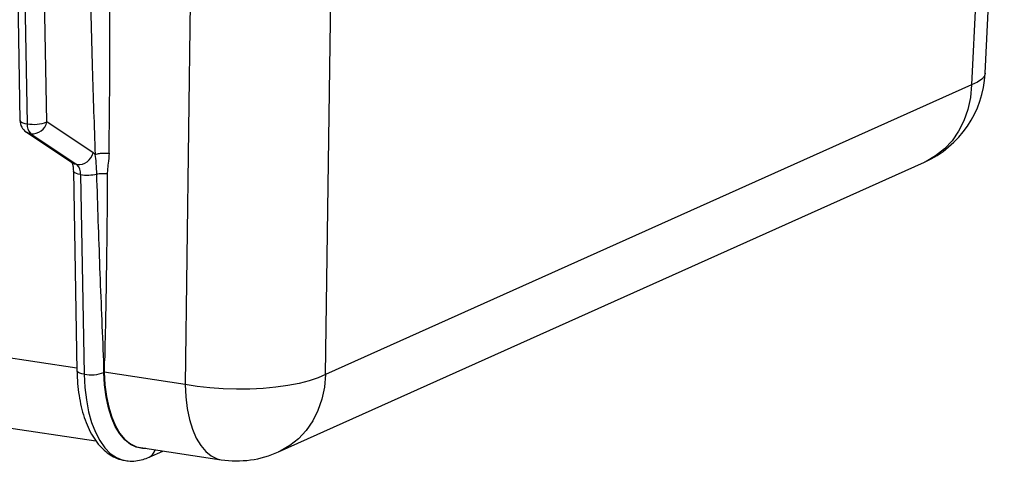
# Model space of a CAD drawing. Header units: millimetres. Extents: x 12 to 859, y 4 to 555.
# Tile 66 of 69: x 732 to 804, y 393 to 425. Entities that reach past the tile are written whole.
import ezdxf

# ---------------------------------------------------------------- set-up
doc = ezdxf.new("R2010")
doc.units = ezdxf.units.MM

msp = doc.modelspace()

# ---------------------------------------------------------------- linework, layer by layer
at = {"color": 7, "linetype": 'Continuous', "lineweight": 25}
for p, q in [((802.268, 421.494), (803.663, 449.819)), ((802.679, 449.382), (801.264, 420.635)), ((731.361, 432.649), (731.627, 418.043)), ((731.927, 430.385), (732.156, 417.79)), ((733.602, 417.926), (733.391, 429.48)), ((753.999, 399.447), (754.373, 427.367)), ((744.086, 426.654), (743.711, 398.733)), ((801.264, 420.635), (753.999, 399.447)), ((736.982, 415.671), (733.602, 417.926)), ((732.098, 417.182), (735.478, 414.927)), ((732.421, 417.059), (735.801, 414.804)), ((735.536, 414.326), (735.802, 399.724)), ((750.559, 393.799), (797.825, 414.988)), ((736.065, 414.073), (736.331, 399.47)), ((737.776, 399.606), (737.761, 400.441)), ((743.711, 398.733), (737.798, 399.617)), ((727.618, 396.024), (737.189, 394.594)), ((740.449, 394.107), (746.363, 393.223)), ((741.079, 393.411), (742.086, 393.862))]:
    msp.add_line(p, q, dxfattribs=at)
at = {"color": 8, "linetype": 'Continuous', "lineweight": 25}
msp.add_line((735.798, 399.916), (724.966, 401.535), dxfattribs=at)
at = {"color": 8, "linetype": 'Continuous', "lineweight": 25, "flags": 128}
for points in [[(802.268, 421.494), (802.205, 421.278), (802.014, 421.048), (801.698, 420.833), (801.264, 420.635)], [(801.264, 420.635), (801.182, 419.721), (800.994, 418.842), (800.704, 418.013), (800.316, 417.246), (799.838, 416.555), (799.275, 415.951), (798.639, 415.443), (797.939, 415.041), (797.825, 414.988)], [(731.627, 418.043), (731.629, 418.025), (731.663, 417.967), (731.736, 417.912), (731.846, 417.863), (731.988, 417.822), (732.156, 417.79)], [(732.421, 417.059), (732.247, 417.105), (732.098, 417.182)], [(735.801, 414.804), (735.627, 414.85), (735.478, 414.927)], [(736.065, 414.073), (735.896, 414.105), (735.754, 414.146), (735.645, 414.195), (735.572, 414.25), (735.538, 414.308), (735.536, 414.324)], [(736.331, 399.47), (736.162, 399.502), (736.021, 399.544), (735.911, 399.593), (735.838, 399.647), (735.804, 399.706), (735.802, 399.724)], [(736.331, 399.47), (736.379, 398.511), (736.486, 397.597), (736.652, 396.739), (736.873, 395.95), (737.146, 395.242), (737.469, 394.624), (737.836, 394.104), (738.241, 393.69), (738.681, 393.388), (739.148, 393.201), (739.348, 393.158)], [(740.831, 394.049), (740.604, 394.048), (740.144, 394.136), (739.707, 394.346), (739.3, 394.674), (738.931, 395.114), (738.605, 395.66), (738.327, 396.302), (738.102, 397.03), (737.933, 397.833), (737.824, 398.696), (737.776, 399.606)], [(753.999, 399.447), (753.916, 398.533), (753.728, 397.654), (753.438, 396.824), (753.051, 396.058), (752.572, 395.367), (752.01, 394.762), (751.374, 394.255), (750.674, 393.852), (750.559, 393.799)], [(743.711, 398.733), (743.759, 397.828), (743.867, 396.97), (744.035, 396.172), (744.259, 395.448), (744.535, 394.809), (744.86, 394.266), (745.227, 393.829), (745.631, 393.503), (746.065, 393.294), (746.363, 393.223)]]:
    msp.add_lwpolyline(points, dxfattribs=at)
at = {"color": 7, "linetype": 'Continuous', "lineweight": 25, "flags": 128}
for points in [[(737.761, 400.441), (737.782, 399.98), (737.798, 399.617)], [(737.798, 399.617), (737.81, 400.082), (737.819, 400.447)], [(737.798, 399.617), (737.845, 398.712), (737.954, 397.854), (738.121, 397.056), (738.345, 396.332), (738.621, 395.693), (738.946, 395.15), (739.313, 394.712), (739.717, 394.386), (740.152, 394.178), (740.449, 394.107)], [(753.999, 399.447), (753.451, 399.204), (752.801, 398.987), (752.06, 398.798), (751.241, 398.642), (750.357, 398.52), (749.425, 398.435), (748.459, 398.388), (747.476, 398.381), (746.493, 398.412), (745.527, 398.482), (744.595, 398.59), (743.711, 398.733)]]:
    msp.add_lwpolyline(points, dxfattribs=at)
at = {"color": 7, "linetype": 'Continuous', "lineweight": 25}
for centre, radius, start, end in [((794.742, 421.864), 7.535, 294.14611, 357.18236), ((732.685, 418.063), 1.058, 181.04404, 236.29404), ((732.625, 420.563), 2.813, 260.41113, 290.32313), ((732.508, 418.177), 1.122, 265.51323, 347.04518), ((733.065, 417.705), 0.913, 174.6712, 225.07068), ((735.888, 415.922), 1.122, 265.51323, 347.04518), ((736.566, 415.06), 0.739, 40.07292, 55.7949), ((735.156, 414.158), 0.913, 354.6712, 45.07068), ((736.535, 417.355), 3.315, 261.85646, 282.4682), ((736.8, 402.244), 2.813, 260.41113, 290.32313), ((747.477, 400.675), 7.535, 261.50122, 294.14611)]:
    msp.add_arc(centre, radius, start, end, dxfattribs=at)
at = {"color": 8, "linetype": 'Continuous', "lineweight": 25}
msp.add_arc((740.731, 394.151), 0.818, 295.19024, 345.49664, dxfattribs=at)
for points, knots in [([(736.728, 429.286), (736.785, 426.806), (736.891, 422.207), (737.056, 417.64), (737.132, 415.536)], [0, 0, 0, 0, 0.539077, 1, 1, 1, 1]), ([(738.149, 415.631), (738.18, 418.243), (738.233, 422.715), (738.186, 427.204), (738.167, 429.071)], [0, 0, 0, 0, 0.584068, 1, 1, 1, 1])]:
    msp.add_open_spline(points, degree=3, knots=knots, dxfattribs=at)
at = {"color": 7, "linetype": 'Continuous', "lineweight": 25}
for points, knots in [([(737.132, 415.536), (737.176, 415.558), (737.237, 415.58), (737.391, 415.618), (737.485, 415.634), (737.683, 415.652), (737.788, 415.656), (737.983, 415.651), (738.073, 415.642), (738.149, 415.631)], [0, 0, 0, 0, 0.25, 0.25, 0.5, 0.5, 0.75, 0.75, 1, 1, 1, 1]), ([(737.25, 414.118), (737.246, 414.265), (737.24, 414.409), (737.227, 414.68), (737.218, 414.807), (737.19, 415.159), (737.166, 415.356), (737.132, 415.536)], [0, 0, 0, 0, 0.25, 0.25, 0.5, 0.5, 1, 1, 1, 1]), ([(738.149, 415.631), (738.145, 415.381), (738.115, 415.135), (738.066, 414.766), (738.05, 414.643), (738.027, 414.396), (738.02, 414.272), (738.019, 414.147)], [0, 0, 0, 0, 0.5, 0.5, 0.75, 0.75, 1, 1, 1, 1]), ([(735.414, 414.981), (735.412, 414.984), (735.403, 414.994), (735.444, 414.926), (735.491, 414.767), (735.527, 414.553), (735.533, 414.391), (735.536, 414.326)], [0, 0, 0, 0, 0.078648, 0.314222, 0.559289, 0.821593, 1, 1, 1, 1]), ([(737.25, 414.118), (737.301, 414.13), (737.359, 414.141), (737.487, 414.158), (737.556, 414.163), (737.696, 414.169), (737.767, 414.168), (737.901, 414.161), (737.964, 414.155), (738.019, 414.147)], [0, 0, 0, 0, 0.25, 0.25, 0.5, 0.5, 0.75, 0.75, 1, 1, 1, 1]), ([(737.761, 400.441), (737.664, 402.707), (737.57, 404.984), (737.399, 409.545), (737.321, 411.83), (737.25, 414.118)], [0, 0, 0, 0, 0.5, 0.5, 1, 1, 1, 1]), ([(738.019, 414.147), (738.008, 411.86), (737.986, 409.575), (737.921, 405.008), (737.878, 402.726), (737.819, 400.447)], [0, 0, 0, 0, 0.5, 0.5, 1, 1, 1, 1]), ([(737.761, 400.441), (737.766, 400.444), (737.776, 400.446), (737.798, 400.449), (737.81, 400.448), (737.819, 400.447)], [0, 0, 0, 0, 0.5, 0.5, 1, 1, 1, 1]), ([(735.802, 399.724), (735.806, 399.563), (735.819, 399.098), (735.884, 398.349), (736.016, 397.496), (736.206, 396.69), (736.455, 395.937), (736.764, 395.247), (737.136, 394.631), (737.553, 394.123), (738.001, 393.724), (738.48, 393.426), (738.93, 393.234), (739.231, 393.189), (739.341, 393.173)], [0, 0, 0, 0, 0.048622, 0.140849, 0.233545, 0.326888, 0.421008, 0.515933, 0.611352, 0.705959, 0.788079, 0.866909, 0.951158, 1, 1, 1, 1]), ([(739.341, 393.173), (739.413, 393.158), (739.663, 393.106), (740.105, 393.129), (740.617, 393.224), (740.934, 393.352), (741.079, 393.411)], [0, 0, 0, 0, 0.124831, 0.432587, 0.740306, 1, 1, 1, 1])]:
    msp.add_open_spline(points, degree=3, knots=knots, dxfattribs=at)

doc.saveas('drawing.dxf')
